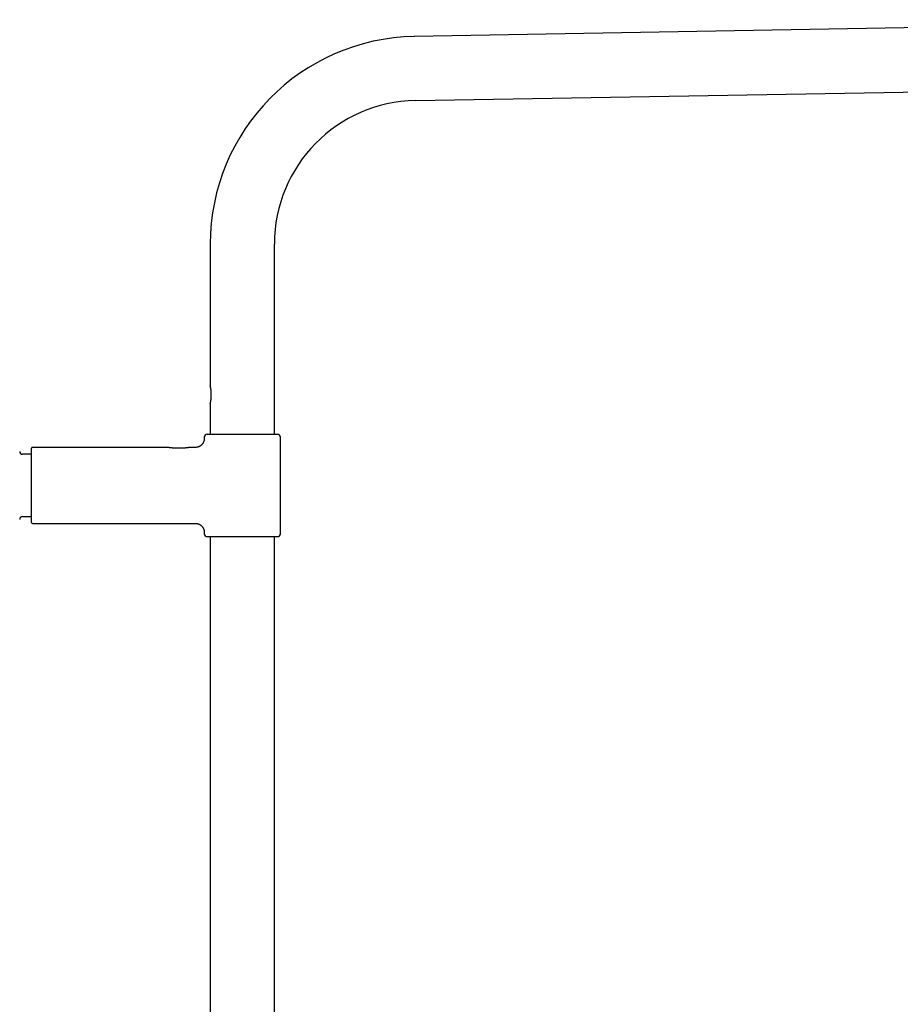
# Model space of a CAD drawing. Header units: millimetres. Extents: x 8 to 1762, y 12 to 2803.
# Tile 117 of 119: x 1160 to 1461, y 2462 to 2799. Entities that reach past the tile are written whole.
import ezdxf

# ---------------------------------------------------------------- set-up
doc = ezdxf.new("R2010")
doc.units = ezdxf.units.MM

msp = doc.modelspace()

# ---------------------------------------------------------------- linework, layer by layer
at = {"color": 7, "linetype": 'Continuous', "lineweight": 30}
for p, q in [((1623.86, 2798.62), (1295.27, 2792.88)), ((1295.65, 2770.99), (1624.25, 2776.72)), ((1225.55, 2721.94), (1225.55, 2673.44)), ((1247.45, 2656.93), (1247.45, 2721.94)), ((1225.55, 2667.44), (1225.55, 2656.93)), ((1223.5, 2655.93), (1223.5, 2655.43)), ((1224.5, 2656.93), (1236.5, 2656.93)), ((1236.5, 2656.93), (1248.5, 2656.93)), ((1249.5, 2622.93), (1249.5, 2655.93)), ((1164.5, 2626.73), (1164.5, 2652.13)), ((1210.73, 2652.43), (1164.8, 2652.43)), ((1220.5, 2652.43), (1218.65, 2652.43)), ((1164.5, 2650.08), (1161.45, 2650.08)), ((1161.45, 2628.78), (1164.5, 2628.78)), ((1164.8, 2626.43), (1220.5, 2626.43)), ((1223.5, 2623.43), (1223.5, 2622.93)), ((1224.5, 2621.93), (1248.5, 2621.93)), ((1225.55, 2621.93), (1225.55, 2207.17)), ((1247.45, 2207.29), (1247.45, 2621.93))]:
    msp.add_line(p, q, dxfattribs=at)
for centre, radius, start, end in [((1296.5, 2721.94), 70.95, 91, 180), ((1296.5, 2721.94), 49.05, 91, 180), ((1224.5, 2655.93), 1, 90, 180), ((1248.5, 2655.93), 1, 0, 90), ((1164.8, 2652.13), 0.3, 90, 180), ((1161.45, 2651.08), 1, 181.5095, 270), ((1161.45, 2627.78), 1, 90, 178.4905), ((1164.8, 2626.73), 0.3, 180, 270), ((1224.5, 2622.93), 1, 180, 270), ((1248.5, 2622.93), 1, 270, 0)]:
    msp.add_arc(centre, radius, start, end, dxfattribs=at)
for points, knots in [([(1225.7, 2672.84), (1225.69, 2672.89), (1225.66, 2673.01), (1225.63, 2673.14), (1225.6, 2673.25), (1225.58, 2673.33), (1225.56, 2673.39), (1225.55, 2673.43), (1225.55, 2673.44), (1225.55, 2673.44), (1225.55, 2673.44)], [0, 0, 0, 0, 0.1502501, 0.3019263, 0.4364466, 0.572027, 0.7110275, 0.8512395, 0.9755535, 1, 1, 1, 1]), ([(1225.7, 2668.05), (1225.71, 2668.12), (1225.74, 2668.26), (1225.77, 2668.5), (1225.81, 2668.77), (1225.84, 2669.08), (1225.87, 2669.37), (1225.89, 2669.63), (1225.9, 2669.91), (1225.91, 2670.24), (1225.91, 2670.63), (1225.9, 2671.01), (1225.88, 2671.38), (1225.85, 2671.74), (1225.82, 2672.07), (1225.78, 2672.36), (1225.74, 2672.61), (1225.71, 2672.76), (1225.7, 2672.84)], [0, 0, 0, 0, 0.055363, 0.110732, 0.174169, 0.237784, 0.301236, 0.346329, 0.391422, 0.463065, 0.534937, 0.60658, 0.678242, 0.750133, 0.821782, 0.881149, 0.940656, 1, 1, 1, 1]), ([(1225.55, 2667.44), (1225.55, 2667.44), (1225.55, 2667.44), (1225.56, 2667.45), (1225.56, 2667.49), (1225.58, 2667.54), (1225.6, 2667.61), (1225.62, 2667.7), (1225.64, 2667.8), (1225.67, 2667.91), (1225.69, 2668), (1225.7, 2668.05)], [0, 0, 0, 0, 0.031352, 0.155758, 0.281041, 0.407673, 0.53614, 0.650792, 0.766425, 0.882715, 1, 1, 1, 1]), ([(1223.5, 2655.43), (1223.5, 2655.31), (1223.49, 2655.08), (1223.43, 2654.75), (1223.34, 2654.44), (1223.24, 2654.19), (1223.14, 2653.99), (1223.04, 2653.84), (1222.96, 2653.7), (1222.87, 2653.59), (1222.77, 2653.47), (1222.64, 2653.32), (1222.46, 2653.15), (1222.24, 2652.98), (1222.01, 2652.83), (1221.77, 2652.71), (1221.55, 2652.62), (1221.31, 2652.54), (1221.05, 2652.48), (1220.78, 2652.44), (1220.59, 2652.43), (1220.5, 2652.43)], [0, 0, 0, 0, 0.076424, 0.148612, 0.215451, 0.276029, 0.319516, 0.358285, 0.392147, 0.420973, 0.449888, 0.493454, 0.545196, 0.604906, 0.672182, 0.720943, 0.772527, 0.826618, 0.882846, 0.940792, 1, 1, 1, 1]), ([(1210.81, 2652.42), (1210.79, 2652.43), (1210.76, 2652.43), (1210.74, 2652.43), (1210.73, 2652.43)], [0, 0, 0, 0, 0.497463, 1, 1, 1, 1]), ([(1218.59, 2652.42), (1218.57, 2652.42), (1218.55, 2652.42), (1218.48, 2652.41), (1218.4, 2652.39), (1218.31, 2652.38), (1218.21, 2652.36), (1218.09, 2652.34), (1217.97, 2652.32), (1217.83, 2652.3), (1217.72, 2652.29), (1217.61, 2652.28), (1217.49, 2652.26), (1217.35, 2652.24), (1217.18, 2652.23), (1216.98, 2652.21), (1216.71, 2652.19), (1216.38, 2652.16), (1215.99, 2652.14), (1215.6, 2652.13), (1215.23, 2652.12), (1214.86, 2652.12), (1214.49, 2652.13), (1214.12, 2652.14), (1213.75, 2652.15), (1213.39, 2652.17), (1213.04, 2652.19), (1212.7, 2652.22), (1212.42, 2652.24), (1212.21, 2652.26), (1212.06, 2652.28), (1211.91, 2652.29), (1211.77, 2652.31), (1211.61, 2652.32), (1211.47, 2652.34), (1211.33, 2652.36), (1211.2, 2652.37), (1211.07, 2652.39), (1210.96, 2652.4), (1210.86, 2652.42), (1210.8, 2652.42), (1210.78, 2652.43), (1210.78, 2652.43), (1210.78, 2652.43)], [0, 0, 0, 0, 0.025182, 0.048715, 0.070621, 0.090907, 0.109574, 0.126612, 0.149082, 0.167827, 0.182836, 0.19412, 0.208519, 0.225269, 0.244576, 0.266461, 0.290715, 0.330995, 0.369864, 0.407235, 0.443352, 0.479257, 0.515195, 0.551142, 0.587084, 0.623018, 0.658956, 0.694848, 0.730351, 0.747922, 0.765362, 0.782675, 0.799872, 0.818369, 0.839922, 0.858093, 0.877909, 0.899299, 0.922219, 0.946704, 0.972937, 0.991326, 1, 1, 1, 1]), ([(1218.64, 2652.43), (1218.64, 2652.43), (1218.62, 2652.43), (1218.59, 2652.42), (1218.57, 2652.42)], [0, 0, 0, 0, 0.485353, 1, 1, 1, 1]), ([(1220.5, 2626.43), (1220.62, 2626.43), (1220.86, 2626.42), (1221.19, 2626.36), (1221.49, 2626.27), (1221.74, 2626.17), (1221.94, 2626.07), (1222.1, 2625.98), (1222.23, 2625.89), (1222.34, 2625.8), (1222.47, 2625.7), (1222.61, 2625.57), (1222.78, 2625.39), (1222.95, 2625.17), (1223.1, 2624.94), (1223.22, 2624.7), (1223.32, 2624.48), (1223.4, 2624.24), (1223.45, 2623.98), (1223.49, 2623.71), (1223.5, 2623.53), (1223.5, 2623.43)], [0, 0, 0, 0, 0.076424, 0.148612, 0.215451, 0.276029, 0.319516, 0.358285, 0.392147, 0.420973, 0.449888, 0.493454, 0.545196, 0.604906, 0.672182, 0.720943, 0.772527, 0.826618, 0.882846, 0.940792, 1, 1, 1, 1])]:
    msp.add_open_spline(points, degree=3, knots=knots, dxfattribs=at)

doc.saveas('drawing.dxf')
